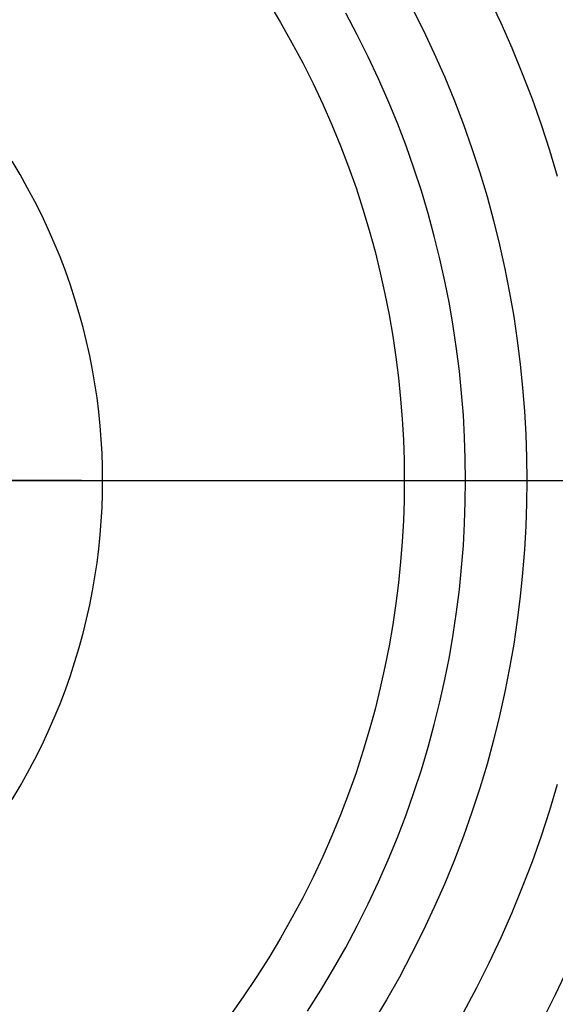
# Model space of a CAD drawing. Header units: millimetres. Extents: x -21.7 to 17.4, y -19.5 to 19.5.
# Tile 10 of 13: x 1 to 4.2, y -3.1 to 2.8. Entities that reach past the tile are written whole.
import ezdxf

# ---------------------------------------------------------------- set-up
doc = ezdxf.new("R2010")
doc.units = ezdxf.units.MM
doc.header["$MEASUREMENT"] = 0
doc.layers.add('Predefinito', color=5, linetype='Continuous')

msp = doc.modelspace()

# ---------------------------------------------------------------- linework, layer by layer
at = {"layer": 'Predefinito'}
for points in [[(2.4673, 2.8529), (2.5386, 2.7342), (2.6065, 2.6141), (2.6712, 2.4928), (2.7326, 2.3704), (2.7906, 2.247), (2.8452, 2.1228), (2.8965, 1.9979), (2.9444, 1.8723), (2.9889, 1.7463), (3.0302, 1.62), (3.068, 1.4934), (3.1026, 1.3668), (3.134, 1.2402), (3.162, 1.1138), (3.1869, 0.9876), (3.2087, 0.8618), (3.2274, 0.7365), (3.243, 0.6118), (3.2556, 0.4877), (3.2653, 0.3644), (3.2722, 0.242), (3.2762, 0.1205), (3.2776, 0)], [(3.3212, 2.8289), (3.3908, 2.69), (3.4567, 2.55), (3.5187, 2.409), (3.5769, 2.2672), (3.6312, 2.1247), (3.6818, 1.9817), (3.7286, 1.8384), (3.7716, 1.6948), (3.8108, 1.5511), (3.8463, 1.4074), (3.8782, 1.264), (3.9065, 1.1208), (3.9312, 0.978), (3.9523, 0.8358), (3.9701, 0.6942), (3.9844, 0.5534), (3.9954, 0.4135), (4.0032, 0.2746), (4.0078, 0.1367), (4.0093, 0)], [(4.1928, 1.8153), (4.1468, 1.9692), (4.0967, 2.1227), (4.0425, 2.2759), (3.9843, 2.4285), (3.9219, 2.5804), (3.8555, 2.7314), (3.785, 2.8814)], [(3.6434, 0), (3.642, 0.1286), (3.6377, 0.2583), (3.6304, 0.389), (3.62, 0.5206), (3.6065, 0.653), (3.5898, 0.7861), (3.5699, 0.9199), (3.5467, 1.0542), (3.5201, 1.1889), (3.4902, 1.3238), (3.4567, 1.459), (3.4198, 1.5941), (3.3794, 1.7292), (3.3354, 1.864), (3.2878, 1.9985), (3.2367, 2.1325), (3.1819, 2.2659), (3.1236, 2.3985), (3.0617, 2.5302), (2.9962, 2.6609), (2.9272, 2.7904)], [(1.4752, 0), (1.4743, 0.0805), (1.4716, 0.1616), (1.467, 0.2434), (1.4606, 0.3257), (1.4521, 0.4086), (1.4417, 0.4919), (1.4292, 0.5756), (1.4147, 0.6597), (1.3981, 0.7439), (1.3793, 0.8284), (1.3584, 0.9129), (1.3353, 0.9975), (1.31, 1.082), (1.2825, 1.1664), (1.2527, 1.2506), (1.2207, 1.3344), (1.1864, 1.4179), (1.1499, 1.5009), (1.1112, 1.5833), (1.0702, 1.665), (1.027, 1.7461), (0.9816, 1.8262), (0.934, 1.9055)], [(0.934, -1.9055), (0.9816, -1.8262), (1.027, -1.7461), (1.0702, -1.665), (1.1112, -1.5833), (1.1499, -1.5009), (1.1864, -1.4179), (1.2207, -1.3344), (1.2527, -1.2506), (1.2825, -1.1664), (1.31, -1.082), (1.3353, -0.9975), (1.3584, -0.9129), (1.3793, -0.8284), (1.3981, -0.7439), (1.4147, -0.6597), (1.4292, -0.5756), (1.4417, -0.4919), (1.4521, -0.4086), (1.4606, -0.3257), (1.467, -0.2434), (1.4716, -0.1616), (1.4743, -0.0805), (1.4752, 0)], [(3.2776, 0), (3.2762, -0.1205), (3.2722, -0.242), (3.2653, -0.3644), (3.2556, -0.4877), (3.243, -0.6118), (3.2274, -0.7365), (3.2087, -0.8618), (3.1869, -0.9876), (3.162, -1.1138), (3.134, -1.2402), (3.1026, -1.3668), (3.068, -1.4934), (3.0302, -1.62), (2.9889, -1.7463), (2.9444, -1.8723), (2.8965, -1.9979), (2.8452, -2.1228), (2.7906, -2.247), (2.7326, -2.3704), (2.6712, -2.4928), (2.6065, -2.6141), (2.5386, -2.7342), (2.4673, -2.8529), (2.3928, -2.97), (2.3152, -3.0855), (2.2344, -3.1993)], [(2.6991, -3.1702), (2.7786, -3.0452), (2.8546, -2.9185), (2.9272, -2.7904), (2.9962, -2.6609), (3.0617, -2.5302), (3.1236, -2.3985), (3.1819, -2.2659), (3.2367, -2.1325), (3.2878, -1.9985), (3.3354, -1.864), (3.3794, -1.7292), (3.4198, -1.5941), (3.4567, -1.459), (3.4902, -1.3238), (3.5201, -1.1889), (3.5467, -1.0542), (3.5699, -0.9199), (3.5898, -0.7861), (3.6065, -0.653), (3.62, -0.5206), (3.6304, -0.389), (3.6377, -0.2583), (3.642, -0.1286), (3.6434, 0)], [(4.0093, 0), (4.0078, -0.1367), (4.0032, -0.2746), (3.9954, -0.4135), (3.9844, -0.5534), (3.9701, -0.6942), (3.9523, -0.8358), (3.9312, -0.978), (3.9065, -1.1208), (3.8782, -1.264), (3.8463, -1.4074), (3.8108, -1.5511), (3.7716, -1.6948), (3.7286, -1.8384), (3.6818, -1.9817), (3.6312, -2.1247), (3.5769, -2.2672), (3.5187, -2.409), (3.4567, -2.55), (3.3908, -2.69), (3.3212, -2.8289), (3.2478, -2.9666), (3.1707, -3.1028), (3.0898, -3.2375)], [(3.2776, 0), (4.0093, 0)], [(3.6318, -3.1776), (3.7104, -3.0302), (3.785, -2.8814), (3.8555, -2.7314), (3.9219, -2.5804), (3.9843, -2.4285), (4.0425, -2.2759), (4.0967, -2.1227), (4.1468, -1.9692), (4.1928, -1.8153)], [(4.2544, -2.9128), (4.1792, -3.0728), (4.0997, -3.2314)]]:
    msp.add_lwpolyline(points, dxfattribs=at)
at = {"layer": 'Predefinito', "extrusion": (0, 1, 0)}
for points in [[(-0.8654, 20.2531), (-0.9199, 20.3489), (-0.9717, 20.4472), (-1.0207, 20.5479), (-1.0668, 20.6508), (-1.1098, 20.7558), (-1.1497, 20.8628), (-1.1862, 20.9717), (-1.2192, 21.0822), (-1.2488, 21.1943), (-1.2747, 21.3077), (-1.2968, 21.4224), (-1.3152, 21.538), (-1.3298, 21.6544), (-1.3404, 21.7714), (-1.3472, 21.8889), (-1.3499, 22.0066), (-1.3487, 22.1244), (-1.3436, 22.2419), (-1.3345, 22.3591), (-1.3215, 22.4757), (-1.3047, 22.5916), (-1.284, 22.7065), (-1.2596, 22.8202), (-1.2316, 22.9327), (-1.2, 23.0437), (-1.165, 23.153), (-1.1266, 23.2605), (-1.0849, 23.3661), (-1.0402, 23.4696), (-0.9925, 23.5709), (-0.942, 23.6699), (-0.8889, 23.7665), (-0.8327, 23.8613), (-0.773, 23.9551), (-0.7099, 24.0476), (-0.6435, 24.1387), (-0.5736, 24.2282), (-0.5005, 24.3158), (-0.4241, 24.4015), (-0.3445, 24.4851), (-0.2618, 24.5663), (-0.1762, 24.6451), (-0.0877, 24.7212), (0.0036, 24.7946), (0.0974, 24.865), (0.1938, 24.9323), (0.2924, 24.9964), (0.3933, 25.0572), (0.4961, 25.1146), (0.6007, 25.1684), (0.7069, 25.2187), (0.8146, 25.2652), (0.9236, 25.3081), (1.0336, 25.3472), (1.1445, 25.3824), (1.256, 25.4139), (1.368, 25.4415), (1.4803, 25.4653), (1.5928, 25.4854), (1.7051, 25.5016), (1.8171, 25.5141), (1.9288, 25.523), (2.0398, 25.5283), (2.15, 25.53)], [(0.3271, 8.9), (-3.2776, 0)], [(-4.0093, 0), (-4.8856, 29.65)]]:
    msp.add_lwpolyline(points, dxfattribs=at)

doc.saveas('drawing.dxf')
